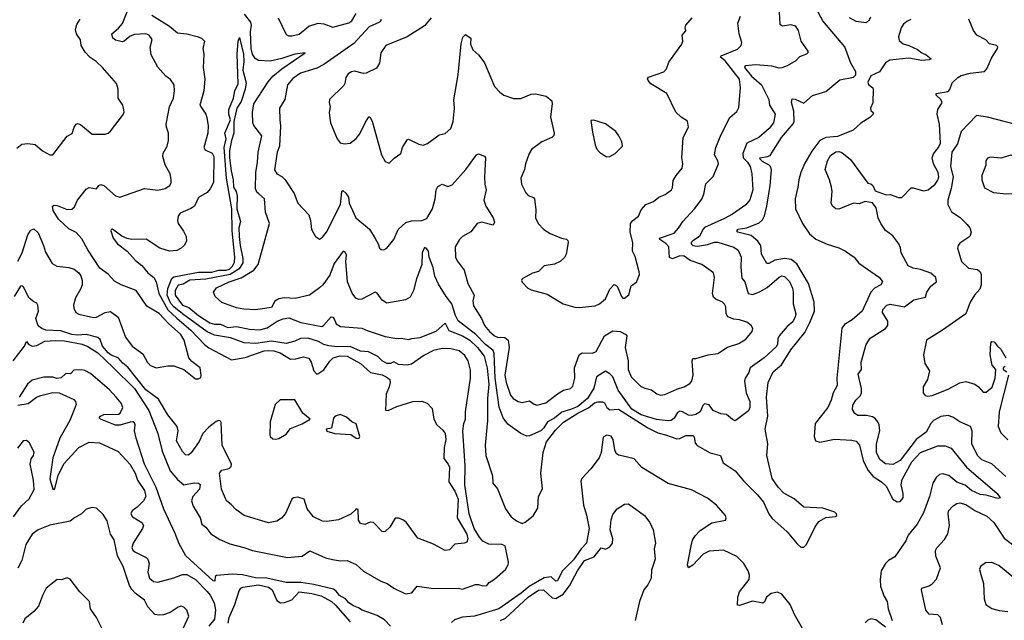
# Model space of a CAD drawing. Extents: x 2056909 to 2160450, y 827444 to 1016825.
# Tile 224 of 256: x 2082399 to 2089150, y 924366 to 928482. Entities that reach past the tile are written whole.
import ezdxf

# ---------------------------------------------------------------- set-up
doc = ezdxf.new("R2010")
doc.units = 0

msp = doc.modelspace()

# ---------------------------------------------------------------- linework, layer by layer
at = {"layer": '0CON10XD'}
for points in [[(2087603.3, 928575), (2087610, 928450), (2087629.5, 928439.5), (2087685, 928448.5), (2087715, 928440.8), (2087736.6, 928406.6), (2087754, 928335), (2087802.5, 928265), (2087802.5, 928255), (2087792.5, 928245), (2087745, 928226.7), (2087720.9, 928199.1), (2087660, 928165), (2087625, 928152.5), (2087605, 928150), (2087555, 928163.1), (2087445, 928172), (2087372, 928165), (2087369.4, 928155), (2087415.7, 928095), (2087485.4, 928035), (2087535.9, 927935.9), (2087540.4, 927895), (2087578.9, 927835), (2087567.1, 927775), (2087537.8, 927735), (2087465.7, 927674.3), (2087384.8, 927635.3), (2087356.7, 927565), (2087360, 927535), (2087389.6, 927505), (2087406.2, 927475), (2087417.5, 927425), (2087426.2, 927315), (2087405, 927248), (2087378.1, 927211.9), (2087285, 927148.5), (2087231.7, 927118.3), (2087095, 927058.2), (2087081.9, 927045), (2087060, 926995), (2087013, 926967), (2087003.1, 926955), (2087002.9, 926945), (2087015, 926935.4), (2087045, 926930.8), (2087115, 926941), (2087161.8, 926958.2), (2087185, 926958.1), (2087295, 926922.9), (2087325, 926902.9), (2087344.6, 926855), (2087342.6, 926785), (2087350.9, 926710.9), (2087370.6, 926685), (2087394.4, 926605), (2087425, 926599.1), (2087475, 926618.2), (2087522.7, 926647.3), (2087605, 926716.5), (2087625, 926725.6), (2087642.6, 926722.6), (2087676.9, 926686.9), (2087697.4, 926642.6), (2087702.9, 926615), (2087701.1, 926535), (2087719.2, 926465), (2087716.8, 926445), (2087699.9, 926410.1), (2087661.6, 926378.4), (2087605.6, 926314.4), (2087596.8, 926295), (2087594.6, 926255), (2087585, 926239.1), (2087503.6, 926165), (2087407.3, 926095), (2087399.1, 926065), (2087371.8, 926025), (2087368.2, 926005), (2087380, 925925), (2087405.5, 925865), (2087405.6, 925825), (2087395, 925801.2), (2087305, 925733.8), (2087285, 925742), (2087245, 925775.7), (2087205, 925781.4), (2087154.6, 925804.6), (2087125, 925841.8), (2087095, 925848.9), (2087081.7, 925838.3), (2087065, 925794.4), (2087035, 925776.2), (2087005, 925768.8), (2086985, 925770.8), (2086944.3, 925795), (2086925, 925799.4), (2086909.5, 925790.5), (2086885, 925751.9), (2086864.6, 925735.4), (2086845, 925732.1), (2086765, 925742.5), (2086660.9, 925775), (2086595, 925812.7), (2086502.3, 925942.3), (2086465, 926034), (2086445, 926055.8), (2086415, 926072), (2086353.1, 926035), (2086335, 925957.5), (2086290.8, 925885), (2086225, 925831), (2086182.9, 925812.9), (2086115, 925792.2), (2086065, 925751.1), (2086017.7, 925725), (2085991.8, 925685), (2085971.1, 925665), (2085895, 925630), (2085875, 925628.1), (2085835, 925645.8), (2085745, 925710.6), (2085712.6, 925752.6), (2085685.5, 925825.5), (2085657.6, 926025), (2085651.3, 926195), (2085645.7, 926215), (2085592.3, 926255), (2085525.2, 926325), (2085405, 926418.2), (2085387.1, 926455), (2085362.5, 926535), (2085322.2, 926585), (2085270.2, 926670.2)], [(2082385, 926826), (2082415.5, 926885), (2082455, 927006.7), (2082475, 927040), (2082495, 927048.8), (2082525, 927020), (2082561.4, 926935), (2082575, 926887.5), (2082621.3, 926811.3), (2082653.2, 926793.2), (2082735, 926784.2), (2082773, 926773), (2082805, 926746.2), (2082816.8, 926726.8), (2082825.8, 926695), (2082825.8, 926665), (2082815.6, 926634.4), (2082780.8, 926575), (2082768.6, 926525), (2082769.2, 926505), (2082784, 926475), (2082805, 926463.1), (2082905, 926440), (2082925, 926443.6), (2082985.3, 926474.7), (2083021.8, 926481.8), (2083073.1, 926443.1), (2083124.3, 926305), (2083169.2, 926245), (2083242.1, 926192.1), (2083275, 926132), (2083295, 926111.9), (2083335, 926096.7), (2083415, 926110.6), (2083455, 926108.6), (2083524.2, 926084.2), (2083605, 926020), (2083625, 926020), (2083640.7, 926029.3), (2083643.8, 926045), (2083635.8, 926095), (2083578.7, 926138.7), (2083557.5, 926165), (2083525.4, 926285), (2083504.5, 926325), (2083419.8, 926399.8), (2083355, 926468.2), (2083269.5, 926519.5), (2083196.2, 926626.2), (2083094.5, 926664.5), (2083049.7, 926689.7), (2083005, 926737.5), (2082948.3, 926778.3), (2082865.5, 926905.5), (2082825, 926979.2), (2082785, 927022.9), (2082735, 927048.2), (2082665.5, 927115), (2082627.1, 927175), (2082623.8, 927205), (2082635, 927211.2), (2082655, 927208.6), (2082725, 927180), (2082755, 927184.4), (2082775, 927200), (2082795.6, 927245), (2082855, 927320), (2082875, 927331.2), (2082925, 927323.8), (2082941.2, 927345), (2082955, 927351.4), (2082975, 927344.4), (2083055, 927275.6), (2083085, 927265.6), (2083255, 927325.6), (2083345, 927314.4), (2083395.5, 927324.5), (2083427.5, 927345), (2083436.9, 927365), (2083436.6, 927386.6), (2083430.6, 927425), (2083395, 927486.7), (2083380, 927545), (2083383.4, 927566.6), (2083410.8, 927615), (2083418, 927655), (2083420, 927705), (2083404.4, 927745), (2083403.1, 927765), (2083425.6, 927885), (2083453.1, 927945), (2083460.6, 927995), (2083457.5, 928035), (2083432.7, 928072.7), (2083400, 928095), (2083345, 928156.2), (2083300.3, 928240.3), (2083293.9, 928293.9), (2083306, 928345), (2083286.7, 928375), (2083264.2, 928384.2), (2083185, 928380.9), (2083155, 928368.2), (2083115, 928334.4), (2083100.4, 928329.6), (2083055, 928341.8), (2083036.2, 928355), (2083029.6, 928385), (2083076.1, 928423.9), (2083102.8, 928455), (2083136.6, 928535)], [(2083305, 928513.9), (2083425, 928437.6), (2083481.2, 928391.2), (2083544.6, 928384.6), (2083615, 928366.2), (2083644.6, 928354.6), (2083665.7, 928335), (2083655.4, 928285), (2083662, 928245), (2083656.1, 928155), (2083668.7, 928075), (2083660.2, 927995), (2083634, 927895), (2083673.8, 927835), (2083682, 927812), (2083691.3, 927755), (2083689.7, 927705), (2083660, 927605), (2083669.8, 927589.8), (2083717.7, 927567.8), (2083730.7, 927545), (2083727.1, 927365), (2083705, 927322.5), (2083685, 927298.6), (2083625.6, 927264.4), (2083596.2, 927205), (2083572.5, 927187.5), (2083500, 927155), (2083484.2, 927135), (2083480, 927105), (2083485.8, 927085), (2083522.8, 927032.8), (2083539.5, 926995), (2083541.5, 926965), (2083525.5, 926935), (2083505, 926915.5), (2083475, 926899.1), (2083425, 926895.7), (2083360, 926915), (2083265, 926977.8), (2083165, 926975.4), (2083135, 926981.5), (2083099.2, 926999.2), (2083035, 927047.1), (2083026.1, 927043.9), (2083024.4, 927035), (2083040, 926985), (2083068.8, 926945), (2083135.8, 926895.8), (2083192.5, 926832.5), (2083235, 926798), (2083277.1, 926747.1), (2083319.2, 926715), (2083334.2, 926685), (2083351.5, 926605), (2083414.5, 926494.5), (2083475.4, 926435.4), (2083572.9, 926355), (2083665.9, 926255.9), (2083695, 926232.5), (2083851.5, 926151.5), (2083945, 926166.8), (2084075, 926211.4), (2084105.5, 926215.5), (2084142.1, 926212.1), (2084185, 926198.6), (2084255, 926154.6), (2084292.2, 926157.8)], [(2085270.2, 926670.2), (2085245.3, 926725), (2085232.7, 926782.7), (2085206.5, 926855), (2085201.1, 926895), (2085185, 926916.7), (2085175, 926920), (2085157.5, 926885), (2085155.9, 926804.1), (2085118.4, 926705), (2085098, 926625), (2085075, 926579.2), (2085045, 926562.2), (2084915, 926540), (2084885, 926558.6), (2084848.8, 926608.8), (2084835, 926615.6), (2084743.6, 926566.4), (2084725, 926564.4), (2084704.5, 926574.5), (2084677.6, 926607.6), (2084646.7, 926685), (2084635.5, 926825), (2084638.9, 926868.9), (2084629.1, 926889.1), (2084616.1, 926896.1), (2084555, 926810.6), (2084525, 926731.5), (2084477.9, 926665), (2084455, 926644.6), (2084385, 926593.3), (2084287.8, 926572.2), (2084215, 926575.3), (2084175, 926569.5), (2084148, 926552), (2084125, 926510), (2084015, 926492.5), (2083935, 926497.3), (2083885, 926507.9), (2083784.1, 926544.1), (2083739.4, 926585), (2083727.1, 926615), (2083747.8, 926645), (2083835, 926684.8), (2083918.2, 926711.8), (2084003.9, 926766.1), (2084034.8, 926805.2), (2084111.2, 927085), (2084083.5, 927163.5), (2084076.8, 927255), (2084037.3, 927287.3), (2084025, 927299.5), (2084015.9, 927325.9), (2084016.7, 927435), (2084029.5, 927505), (2084033.4, 927575), (2084058.8, 927685), (2084005, 927755.7), (2083996.8, 927775), (2083994.2, 927845.8), (2084003.2, 927905), (2084102.1, 928055), (2084134.7, 928095), (2084195, 928144.2), (2084356, 928255), (2084285, 928246.3), (2084195, 928215.2), (2084117, 928197), (2084035, 928201.2), (2084012.7, 928215), (2083994.8, 928245), (2083985.6, 928285), (2083981.9, 928398.1), (2083988.6, 928445), (2083983.2, 928465), (2083940.2, 928520.2)], [(2084874.3, 928485), (2084875.7, 928475), (2084865.8, 928465), (2084795, 928432.5), (2084690.4, 928319.6), (2084485, 928174.1), (2084435, 928149.6), (2084325, 928115.3), (2084271.8, 928078.2), (2084235.4, 928035), (2084215.6, 927935), (2084180.8, 927875), (2084183.1, 927795), (2084186.2, 927755), (2084178.9, 927615), (2084163.3, 927575), (2084145, 927452.5), (2084162, 927425), (2084195, 927407.1), (2084218.6, 927385), (2084281.3, 927291.3), (2084305, 927223.8), (2084380, 927145), (2084392, 927105), (2084398.8, 927045), (2084427, 926997), (2084455, 926977.5), (2084475, 926991.2), (2084502.5, 927025), (2084598, 927215), (2084606.9, 927303.1), (2084615, 927310.8), (2084635, 927293.1), (2084652.1, 927265), (2084658.2, 927225), (2084704.5, 927125), (2084796.4, 927046.4), (2084835, 926981.2), (2084857.5, 926945), (2084866.2, 926916.2), (2084876.4, 926906.4), (2084895.9, 926904.1), (2084915, 926916.7), (2084964.4, 926975.6), (2084994.3, 927045), (2085047.1, 927092.9), (2085085, 927103.1), (2085155.4, 927104.6), (2085190.4, 927119.6), (2085229.2, 927185), (2085247.9, 927255), (2085254.4, 927315), (2085265, 927338.8), (2085295, 927354.2), (2085335, 927338), (2085365, 927350.8), (2085456.9, 927455), (2085531.2, 927555), (2085545, 927562.5), (2085585, 927547.5), (2085592.5, 927535), (2085584.5, 927405), (2085587.3, 927355), (2085597.1, 927315), (2085580.6, 927245), (2085594.3, 927205), (2085645.5, 927125), (2085654.3, 927095), (2085645, 927074.2), (2085565, 927094.4), (2085534.6, 927085.4), (2085492.2, 927027.8), (2085435, 926995.5), (2085413.1, 926975), (2085384.3, 926925), (2085386, 926855), (2085398.5, 926828.5), (2085446, 926765), (2085470.6, 926675), (2085514.3, 926595), (2085506.7, 926555), (2085510.7, 926520.7), (2085564.6, 926434.6), (2085586.4, 926385), (2085619.1, 926345), (2085655, 926315.5), (2085675, 926306.9), (2085725, 926303.6), (2085747.5, 926285), (2085754.7, 926235), (2085724.8, 926045), (2085734.7, 925995), (2085765, 925908), (2085782.9, 925885), (2085816.2, 925866.2), (2085845, 925859.1), (2085895, 925869.5), (2085925, 925846.7), (2085945, 925840.5), (2086005, 925856.7), (2086085, 925917.3), (2086126.3, 925943.7), (2086175.6, 925954.4), (2086190.6, 925969.4), (2086204.4, 926025), (2086203.1, 926095), (2086235.6, 926185), (2086255, 926198.9), (2086325, 926197.5), (2086352.2, 926207.8), (2086408.6, 926315), (2086465, 926350), (2086515, 926344.5), (2086555.4, 926325.4), (2086561.9, 926315), (2086550.9, 926235), (2086570, 926145), (2086570, 926085), (2086591.5, 926035), (2086655, 925971.4), (2086685, 925955.6), (2086731.2, 925945), (2086766.9, 925916.9), (2086795, 925909.1), (2086823, 925913), (2086905, 925950), (2086954.7, 925965.3), (2086992.4, 925987.6), (2087006.7, 926005), (2087017.1, 926045), (2087008.8, 926145), (2087015, 926158.8), (2087035, 926160), (2087120, 926185), (2087185, 926194.2), (2087252.8, 926237.2), (2087328.4, 926261.6), (2087376.9, 926293.1), (2087420, 926345), (2087426, 926365), (2087414, 926385), (2087385, 926408.6), (2087335, 926424.4), (2087295, 926428.5), (2087254.7, 926444.7), (2087242.2, 926465), (2087239.5, 926515), (2087231.4, 926531.4), (2087215, 926548.6), (2087173.3, 926565), (2087155, 926581.2), (2087149.4, 926605), (2087162.5, 926715), (2087155, 926746.7), (2087076.2, 926805), (2086995, 926831.8), (2086955, 926861.1), (2086925, 926862.4), (2086873.6, 926843.6), (2086855, 926852), (2086848.6, 926925), (2086828.6, 926948.6), (2086786.9, 926975), (2086786, 926985), (2086885, 927018.2), (2086916.7, 927053.3), (2086945, 927099.4), (2087025.6, 927185), (2087075, 927252.5), (2087090, 927285), (2087103.8, 927356.2), (2087153.6, 927406.4), (2087189.2, 927495), (2087185.8, 927515), (2087162.9, 927555), (2087171.1, 927605), (2087208.1, 927695), (2087268.7, 927811.3), (2087316.8, 927853.2), (2087329.7, 927880.3), (2087340.7, 928015), (2087334.7, 928075), (2087235, 928199.6), (2087204, 928225), (2087208.8, 928235), (2087321.3, 928278.7), (2087346, 928305), (2087349.2, 928325), (2087332.5, 928385), (2087322.7, 928457.3), (2087342, 928505)], [(2084171.4, 928495), (2084225, 928381.2), (2084241.9, 928371.9), (2084265, 928371.4), (2084315, 928383.5), (2084381.7, 928438.3), (2084445, 928456.9), (2084485, 928453.1), (2084545, 928429.6), (2084655, 928461.1), (2084675.5, 928475), (2084705, 928523.8)], [(2087490.9, 927510.9), (2087474.7, 927525), (2087474.6, 927535), (2087526.8, 927543.3), (2087545, 927551.8), (2087622.4, 927675), (2087702.9, 927767.1), (2087708, 927785), (2087706.9, 927855), (2087691.2, 927915), (2087695, 927938.8), (2087715, 927937.5), (2087775, 927910), (2087835, 927962.9), (2087925, 927990.5), (2088021.1, 928068.9), (2088115, 928087.4), (2088131.9, 928105), (2088132.2, 928125), (2088097.5, 928185), (2088056.9, 928296.9), (2087905.8, 928475), (2087862.5, 928555)], [(2088087.1, 928497.1), (2088132.3, 928472.3), (2088205, 928462.2), (2088225, 928481.4), (2088235, 928501.2)], [(2082378.1, 927601.9), (2082412.3, 927627.7), (2082455, 927634), (2082505, 927625.8), (2082555, 927582.5), (2082605, 927556.2), (2082625, 927556.2), (2082725, 927683.8), (2082758.8, 927701.2), (2082771.2, 927745), (2082785, 927766.7), (2082795, 927770), (2082815, 927763.8), (2082895, 927696.7), (2082985, 927696.2), (2083005, 927703.8), (2083021.2, 927718.8), (2083103.8, 927825), (2083113.8, 927845), (2083113.3, 927865), (2083105.9, 927895.9), (2083074, 927945), (2083073.6, 928006.4), (2083061.2, 928045), (2082966.2, 928155), (2082922, 928195), (2082881.7, 928221.7), (2082848.2, 928258.2), (2082819.5, 928305), (2082814.5, 928344.5), (2082787.5, 928385), (2082781.4, 928415), (2082790.2, 928449.8), (2082812.2, 928485)], [(2085220, 928495), (2085175, 928439.5), (2085055.7, 928364.3), (2084910, 928305), (2084874.6, 928255.4), (2084866.2, 928183.8), (2084845, 928149.2), (2084775, 928114.4), (2084755, 928113.1), (2084695, 928128.8), (2084674.7, 928125.3), (2084650.2, 928109.8), (2084635.6, 928085), (2084628.8, 928045), (2084620.3, 928029.7), (2084522.5, 927935), (2084520, 927915), (2084527.5, 927885), (2084521.2, 927845), (2084524.1, 927805.9), (2084530, 927775), (2084575.9, 927665.9), (2084595, 927637.5), (2084625, 927630), (2084665, 927635.8), (2084705, 927667.5), (2084731.1, 927698.9), (2084766.7, 927775), (2084793.6, 927816.4), (2084800, 927815), (2084815.8, 927785.8), (2084880, 927555), (2084905, 927510), (2084925, 927500), (2084935, 927500), (2084967, 927533), (2085012.5, 927565), (2085024.1, 927605.9), (2085055, 927657.5), (2085065, 927662.5), (2085135, 927628), (2085165, 927622), (2085195, 927634), (2085275, 927693.8), (2085317, 927703), (2085354, 927736), (2085370, 927785), (2085378.8, 927875), (2085376.4, 927933.6), (2085405.6, 928105), (2085425, 928317.5), (2085437.3, 928362.7), (2085455, 928380), (2085492.5, 928355), (2085490, 928315), (2085506.7, 928275), (2085547.7, 928237.7), (2085585, 928186.7), (2085655, 928023.3), (2085690, 927985), (2085717.5, 927965), (2085785, 927941.2), (2085835, 927941.2), (2085905, 927971.1), (2085936.2, 927973.8), (2086007.4, 927957.4), (2086048.1, 927925), (2086050.6, 927905), (2086037.3, 927815), (2086063.3, 927705), (2086060.9, 927689.1), (2086046.7, 927675), (2085978.8, 927645), (2085908.9, 927591.1), (2085892.5, 927565), (2085866.6, 927493.4), (2085860.6, 927455), (2085834.3, 927395), (2085838.6, 927355), (2085868, 927295), (2085885, 927278), (2085922.5, 927262.5), (2085928, 927255), (2085938.3, 927178.3), (2085936.2, 927125), (2085953.3, 927085), (2085993.3, 927045), (2086035, 927016), (2086112.5, 926985), (2086147.7, 926977.7), (2086157.7, 926967.7), (2086160, 926955), (2086145.7, 926875), (2086135, 926852), (2086105.4, 926824.6), (2086065, 926805.5), (2085995, 926793.9), (2085955, 926755.8), (2085915, 926744.4), (2085844.3, 926705.7), (2085840, 926695), (2085843.9, 926683.9), (2085882.7, 926642.7), (2085905, 926631.2), (2086015, 926601.2), (2086124.1, 926534.1), (2086205, 926511.2), (2086235, 926510), (2086345, 926520), (2086375, 926535.6), (2086415, 926569.4), (2086445, 926634.2), (2086475, 926667.5), (2086495.8, 926655), (2086525, 926584), (2086535, 926573.8), (2086545, 926573.8), (2086574.2, 926595.8), (2086591.7, 926658.3), (2086630, 926685), (2086633.3, 926695), (2086647.5, 926735), (2086646.2, 926753.8), (2086618.9, 926858.9), (2086600.8, 926895), (2086603.8, 926955), (2086584.3, 927025), (2086586, 927085), (2086602, 927105), (2086642.2, 927135), (2086660.3, 927179.7), (2086692.5, 927215), (2086745, 927236.2), (2086780, 927265), (2086825, 927284), (2086868, 927315), (2086875, 927330), (2086879.7, 927380.3), (2086899.2, 927415), (2086940.6, 927465), (2086944.4, 927495), (2086938.2, 927535), (2086948.6, 927675), (2086983.8, 927745), (2086977.3, 927787.3), (2086935, 927813.8), (2086897.7, 927847.7), (2086836, 927975), (2086725, 928041.4), (2086707.5, 928065), (2086704, 928076), (2086711.2, 928088.8), (2086814.5, 928125.5), (2086832.5, 928145), (2086848.9, 928191.1), (2086938, 928315), (2086946, 928335), (2086940, 928375), (2086966, 928405), (2086962, 928425), (2086966, 928445), (2087010, 928495)], [(2088508, 928482), (2088480.4, 928469.6), (2088458.1, 928451.9), (2088442, 928425), (2088424, 928365), (2088428.3, 928338.3), (2088457.3, 928317.3), (2088495, 928304.3), (2088555, 928278.5), (2088585, 928253.8), (2088615, 928241.5), (2088647.3, 928212.7), (2088634, 928206), (2088585, 928203.2), (2088495, 928219.2), (2088365.3, 928204.7), (2088334, 928186), (2088293.3, 928125), (2088235, 928097.6), (2088214.7, 928054.7), (2088218.8, 928038.8), (2088247.5, 928015), (2088251.4, 928005), (2088248.3, 927911.7), (2088233.3, 927875), (2088235, 927860), (2088250, 927845), (2088250, 927835), (2088228.3, 927811.7), (2088165, 927772.9), (2088114, 927725), (2088005, 927682), (2087925, 927673.6), (2087885.6, 927654.4), (2087829.7, 927580.3), (2087781.5, 927498.5), (2087753.8, 927435), (2087740, 927385), (2087734.5, 927334.5), (2087715.4, 927254.6), (2087718.2, 927185), (2087765.6, 927085), (2087814.3, 927015), (2087857.3, 926977.3), (2087935, 926942.9), (2088015, 926919.2), (2088061.2, 926895), (2088120, 926855), (2088152.7, 926812.7), (2088294.2, 926715), (2088314, 926685), (2088303.8, 926665), (2088259.2, 926640.8), (2088234.6, 926615.4), (2088174.4, 926485), (2088105.5, 926425), (2088055, 926392.2), (2088035, 926366.9), (2088002.2, 926025), (2088003.2, 925975), (2087975.2, 925924.8), (2087962.7, 925875), (2087939, 925825), (2087851.9, 925715), (2087845.6, 925625.6), (2087855.6, 925595.6), (2087885.6, 925585.6), (2087985, 925606.6), (2088105, 925601.2), (2088135, 925593.1), (2088156.9, 925565), (2088181.5, 925461.5), (2088213.8, 925393.8), (2088250.7, 925350.7), (2088307.5, 925315), (2088340, 925285), (2088385, 925196.7), (2088415, 925177.9), (2088435, 925179.5), (2088455.3, 925205), (2088455.8, 925235), (2088441.6, 925295), (2088449.9, 925330.1), (2088515, 925451.7), (2088574.3, 925515.7), (2088695, 925560.4), (2088745, 925561.5), (2088785, 925546.5), (2088890.8, 925415), (2089101.8, 925235), (2089121.2, 925205), (2089105, 925201.4), (2089025, 925224.2), (2088985, 925227.5), (2088925, 925255.7), (2088881.9, 925291.9), (2088825, 925311.8), (2088769.1, 925359.1), (2088725, 925368.4), (2088705.3, 925364.7), (2088682.1, 925345), (2088660, 925305), (2088636.2, 925215), (2088595, 925102.9), (2088552.2, 925025), (2088490.8, 924949.2), (2088475, 924910), (2088399, 924801), (2088355.5, 924775), (2088334.5, 924755), (2088306.5, 924705), (2088299.1, 924645), (2088300.7, 924600.7), (2088324, 924534), (2088346.7, 924495), (2088353.4, 924443.4), (2088380, 924365)], [(2089160.3, 925350.3), (2089065, 925438.6), (2088996, 925465), (2088965.6, 925495), (2088927.7, 925575), (2088930.4, 925665), (2088917.1, 925695), (2088845.4, 925725.4), (2088797.6, 925757.6), (2088765, 925770), (2088715, 925762.3), (2088665, 925734.4), (2088646.5, 925713.5), (2088614.4, 925655), (2088546.2, 925603.8), (2088435, 925461.2), (2088385, 925434.6), (2088335, 925437.3), (2088297.2, 925467.2), (2088272.7, 925515), (2088272.5, 925575), (2088295.5, 925665), (2088291.5, 925705), (2088283.1, 925725), (2088265, 925748.6), (2088245, 925760.6), (2088205, 925768.9), (2088145, 925769.2), (2088125, 925783.8), (2088109.7, 925809.7), (2088110.9, 925839.1), (2088132.5, 925875), (2088163.6, 925906.4), (2088170.6, 925925), (2088169.5, 925955), (2088147.7, 926052.3), (2088170.6, 926085), (2088168, 926135), (2088203.4, 926256.6), (2088230.9, 926299.1), (2088335, 926364.4), (2088351.5, 926385), (2088352.2, 926415), (2088315.7, 926475), (2088317.5, 926495), (2088345, 926524.4), (2088368, 926532), (2088465, 926512.9), (2088528.3, 926561.7), (2088608.9, 926581.1), (2088617.5, 926615), (2088645.7, 926655), (2088684.3, 926685.7), (2088679.4, 926715), (2088645, 926745.4), (2088575, 926770.5), (2088525, 926778.9), (2088491.2, 926795), (2088443.3, 926883.3), (2088438, 926918), (2088425.6, 926945.6), (2088385, 927000), (2088335, 927038), (2088302.5, 927085), (2088284.3, 927125), (2088272, 927192), (2088247, 927227), (2088195, 927236.7), (2088155, 927220), (2088115, 927223.3), (2088015, 927182.2), (2087995, 927185.6), (2087970.8, 927205), (2087962.9, 927225), (2087968.6, 927305), (2087964.4, 927335), (2087952.2, 927385), (2087921.9, 927455), (2087936.7, 927515), (2087958.5, 927551.5), (2087995, 927575.6), (2088015, 927577.8), (2088035, 927570.6), (2088095, 927524.4), (2088215, 927362.5), (2088235, 927356.7), (2088247.5, 927345), (2088265, 927310), (2088340.7, 927280.7), (2088367, 927283), (2088425, 927263.3), (2088446.1, 927263.9), (2088510.9, 927329.1), (2088525, 927330), (2088595, 927309.1), (2088628, 927315), (2088675, 927354.4), (2088695, 927381.4), (2088700.7, 927405), (2088695.4, 927434.6), (2088664.1, 927495), (2088655.9, 927535), (2088665, 927562.2), (2088698.8, 927605), (2088712.2, 927635), (2088705.5, 927765.5), (2088689.5, 927835), (2088695, 927866.7), (2088724.2, 927915), (2088714.3, 927935), (2088682, 927965), (2088683.3, 927975), (2088765, 927989.4), (2088776.2, 928003.8), (2088792, 928048), (2088830, 928085), (2088855, 928100.4), (2088915, 928116.3), (2089015, 928127.8), (2089030.2, 928145), (2089062.3, 928217.7), (2089103.5, 928285), (2089104.3, 928295), (2089095.5, 928305.5), (2089047.5, 928317.5), (2089023.2, 928343.2), (2088961.2, 928375), (2088938.3, 928408.3), (2088907.5, 928485)], [(2082354.3, 926145), (2082430.5, 926245), (2082445, 926276.2), (2082461.4, 926255), (2082485, 926243.8), (2082515, 926249.8), (2082572, 926278), (2082645, 926283.4), (2082705, 926281.9), (2082827.6, 926257.6), (2082865, 926242.6), (2082935, 926197.8), (2083039.1, 926099.1), (2083186.8, 925955), (2083285, 925803.8), (2083346.6, 925645), (2083375, 925525.8), (2083430.9, 925390.9), (2083480.3, 925330.3), (2083524.2, 925294.2), (2083595, 925306.9), (2083625, 925305.6), (2083635, 925296), (2083631.5, 925265), (2083586.7, 925215), (2083577.1, 925185), (2083588.8, 925148.8), (2083635, 925067.5), (2083646.7, 925025), (2083675, 925003.8), (2083709.2, 924959.2), (2083770.3, 924920.3), (2083839.5, 924889.5), (2083935, 924865.5), (2083995, 924844.5), (2084235, 924796.2), (2084335, 924805.6), (2084388.3, 924841.7), (2084494.5, 924794.5), (2084542.4, 924782.4), (2084597.3, 924772.7), (2084645, 924776.7), (2084705, 924748.8), (2084755, 924702.2), (2084874.2, 924635), (2084917.4, 924617.4), (2084963.8, 924585), (2085045, 924548), (2085087, 924553), (2085125, 924598.8), (2085235, 924582.9), (2085405, 924585.6), (2085435, 924579.4), (2085525, 924610.8), (2085545, 924612), (2085575, 924601.4), (2085602.5, 924605), (2085617.5, 924625), (2085655, 924648.8), (2085730, 924715), (2085746.9, 924745), (2085749.4, 924765), (2085726.2, 924875), (2085704.6, 924884.6), (2085615, 924887), (2085575, 924907.2), (2085550.4, 924935), (2085514.5, 924995), (2085479.8, 925095), (2085450.8, 925295), (2085454, 925425), (2085436.9, 925665), (2085444.4, 925715), (2085455.8, 925745), (2085454.4, 925795), (2085489.2, 926025), (2085489.1, 926079.1), (2085473.8, 926143.8), (2085450.4, 926180.4), (2085411.7, 926211.7), (2085355, 926227.3), (2085295, 926228.5), (2085235, 926213.9), (2085168.8, 926181.2), (2085085, 926120.6), (2085055, 926114.3), (2084995, 926118.8), (2084965, 926137.5), (2084940, 926125), (2084915, 926126.2), (2084885, 926144), (2084855, 926173.8), (2084790, 926205), (2084735, 926211.2), (2084665, 926241.1), (2084575, 926239.2), (2084517.3, 926247.3), (2084485, 926256.8), (2084447.3, 926277.3), (2084375, 926298.9), (2084325, 926296.9), (2084285, 926277.8), (2084225, 926263.5), (2084125, 926279.6), (2084017.2, 926262.8), (2083937.2, 926267.2), (2083845, 926300.5), (2083735, 926319.2), (2083683.4, 926343.4), (2083514.2, 926465), (2083454.8, 926515), (2083435, 926537.4), (2083409.7, 926595), (2083415, 926640.5), (2083442.3, 926707.7), (2083455, 926719.3), (2083625, 926752.4), (2083715, 926751.9), (2083765, 926764.2), (2083814.6, 926764.6), (2083837.2, 926772.8), (2083856.8, 926793.2), (2083871, 926819), (2083874.2, 926854.2), (2083854.4, 927035), (2083854.1, 927185.9), (2083817.4, 927395), (2083801.3, 927605), (2083813.2, 927665), (2083806, 927705), (2083843.8, 927795), (2083832.8, 927835), (2083832.8, 927867.2), (2083865.3, 927945), (2083874.7, 927995), (2083897.2, 928042.8), (2083889.2, 928245), (2083897.5, 928335), (2083905, 928360), (2083933.1, 928245), (2083935.7, 928194.3), (2083929.6, 928135), (2083951.1, 928048.9), (2083944.5, 928005), (2083917.8, 927922.2), (2083888.2, 927875), (2083879.3, 927835), (2083866, 927785), (2083867.6, 927705), (2083850.7, 927655), (2083838.2, 927585), (2083838.2, 927535), (2083847.9, 927445), (2083863.1, 927385), (2083864.1, 927335), (2083883.2, 927305), (2083890.6, 927275), (2083886.7, 927185), (2083912.2, 927097.8), (2083902, 927055), (2083904.1, 926995), (2083909.2, 926935), (2083928.2, 926845), (2083927.5, 926815), (2083902.4, 926775), (2083841.8, 926735), (2083675, 926702.8), (2083565, 926696.5), (2083520.4, 926669.6), (2083485, 926661.5), (2083464.5, 926625.5), (2083463.7, 926595), (2083515, 926526.4), (2083558.9, 926508.9), (2083624.2, 926455), (2083702.5, 926405), (2083735, 926396), (2083775, 926394.4), (2083825, 926372.9), (2083885, 926379.2), (2083975, 926361.2), (2084045, 926355.8), (2084095, 926369.4), (2084164.3, 926415), (2084205, 926432.5), (2084245, 926439.5), (2084325.7, 926405.7), (2084469.7, 926380.3), (2084481.2, 926385), (2084535, 926446.2), (2084545, 926443.8), (2084555, 926431.2), (2084568.6, 926398.6), (2084598.8, 926378.8), (2084745, 926367.8), (2084780.7, 926350.7), (2084905, 926311.1), (2084983.6, 926296.4), (2085015, 926298.8), (2085065, 926290), (2085086.7, 926296.7), (2085145, 926303.8), (2085255, 926346.5), (2085315, 926402.9), (2085341.9, 926351.9), (2085435, 926314.2), (2085485, 926285.7), (2085538.2, 926235), (2085584.2, 926175), (2085605, 926093.8), (2085614.8, 925985), (2085606.2, 925885), (2085605.3, 925734.7), (2085590.5, 925565), (2085595.5, 925495.5), (2085640.8, 925355), (2085643.8, 925305), (2085675, 925266.2), (2085728.7, 925128.7), (2085767.5, 925075), (2085805, 925047.5), (2085845, 925030), (2085865, 925037.5), (2085918.8, 925081.2), (2085952, 925135), (2085956, 925215), (2085982.5, 925267.5), (2085971.4, 925375), (2085988.7, 925515), (2086010.5, 925589.5), (2086071.3, 925668.7), (2086127.4, 925722.6), (2086224.7, 925785.3), (2086298.4, 925821.6), (2086340.4, 925855), (2086365, 925862.4), (2086395, 925862.3), (2086407.5, 925855), (2086424.7, 925825), (2086445, 925808.2), (2086505, 925811.7), (2086705, 925684.5), (2086775, 925650.3), (2086825.7, 925635.7), (2086905, 925609.4), (2086925, 925611.1), (2086965, 925632.7), (2087015, 925632.5), (2087022.5, 925622.5), (2087029.3, 925579.3), (2087043.2, 925563.2), (2087133.2, 925513.2), (2087204, 925495), (2087222.7, 925445), (2087305, 925390), (2087361.5, 925321.5), (2087458.2, 925225), (2087497.5, 925175), (2087534.5, 925095), (2087556.5, 925065), (2087661.7, 924971.7), (2087728.8, 924888.8), (2087755, 924867.3), (2087775, 924867.1), (2087793.9, 924885), (2087853.4, 925006.6), (2087877.6, 925042.4), (2087925, 925069.6), (2087992.9, 925077.1), (2088001.2, 925085), (2088000, 925095), (2087987.5, 925107.5), (2087905, 925135.3), (2087775, 925140.5), (2087707.9, 925197.9), (2087637.3, 925237.3), (2087598.6, 925278.6), (2087558.5, 925338.5), (2087520.7, 925495), (2087528.6, 925575), (2087510.7, 925675), (2087527.6, 925765), (2087518.7, 925895), (2087531.1, 925995), (2087565, 926067.5), (2087622.9, 926117.1), (2087685, 926220), (2087781.3, 926338.7), (2087815.7, 926405.7), (2087847.5, 926485), (2087846.2, 926546.2), (2087807.3, 926675), (2087728.1, 926808.1), (2087688.1, 926838.1), (2087645, 926845.7), (2087575.5, 926834.5), (2087535, 926811.8), (2087520.5, 926810.5), (2087484.7, 926874.7), (2087480.9, 926935), (2087459.6, 926965), (2087415, 927003.2), (2087323.3, 927025), (2087315.6, 927035), (2087325, 927045.3), (2087384.3, 927055.7), (2087469.8, 927090.3), (2087490.8, 927109.2), (2087505, 927137.5), (2087521.9, 927205), (2087544.4, 927345), (2087553.2, 927453.3), (2087547.2, 927475), (2087537.7, 927485), (2087490.9, 927510.9)], [(2089352.6, 927732.6), (2089034.3, 927814.3), (2088958.8, 927825), (2088853.8, 927715), (2088828.9, 927631.1), (2088790.9, 927575), (2088784.6, 927524.6), (2088780.6, 927475), (2088799.8, 927405), (2088786.1, 927323.9), (2088761.5, 927245), (2088761.4, 927215), (2088788, 927165), (2088846.2, 927126.2), (2088895, 927078), (2088912.5, 927055), (2088921.4, 927025), (2088912.5, 926995), (2088845, 926949.2), (2088832.9, 926935), (2088828.6, 926915), (2088856.2, 926825), (2088905, 926778.9), (2088965, 926770.8), (2088984.4, 926754.4), (2088990, 926735), (2088990, 926665), (2088982.9, 926635), (2088945.5, 926594.5), (2088916.2, 926545), (2088886.7, 926465), (2088726.7, 926353.3), (2088616, 926285), (2088595.8, 926185), (2088604.2, 926125), (2088635.8, 926075), (2088623.8, 926015), (2088594.3, 925965), (2088594.3, 925925), (2088607.1, 925907.1), (2088625, 925902.9), (2088655, 925906.9), (2088765, 925950), (2088845, 925994.3), (2088885, 926001.4), (2088946.7, 925985), (2088973.8, 925965), (2089005, 925930), (2089025, 925928.8), (2089066.6, 925963.4), (2089087.5, 926025), (2089092.5, 926085), (2089066, 926115), (2089052, 926185), (2089057.5, 926265), (2089065, 926277.5), (2089080, 926275), (2089102.5, 926245), (2089126.7, 926225), (2089161.2, 926165)], [(2086425, 927541.2), (2086445, 927543.8), (2086482.5, 927565), (2086532.5, 927615), (2086526.7, 927645), (2086506.7, 927685), (2086485, 927716.7), (2086415, 927767.5), (2086335, 927792.5), (2086315, 927790), (2086325, 927710), (2086344.2, 927625), (2086356.7, 927595), (2086375, 927573.3), (2086415, 927546.2), (2086425, 927541.2)], [(2089165, 927288.6), (2089255, 927293.3), (2089278.3, 927301.7), (2089300.7, 927339.3), (2089317.3, 927422.7), (2089313.1, 927455), (2089278.6, 927518.6), (2089265, 927529.2), (2089195, 927552.5), (2089125, 927532.9), (2089055, 927538.8), (2089035, 927532.5), (2089023.3, 927515), (2089023.3, 927485), (2088996.7, 927415), (2088996.7, 927385), (2089015, 927330), (2089075, 927298.6), (2089165, 927288.6)], [(2084292.2, 926157.8), (2084345, 926171.5), (2084381.5, 926161.5), (2084398.2, 926135), (2084415.8, 926075), (2084434.2, 926054.2), (2084443.9, 926053.9), (2084485, 926081.4), (2084525, 926142.5), (2084548.9, 926165), (2084595, 926178.3), (2084645, 926176.1), (2084736.1, 926125), (2084805, 926064.1), (2084885, 926047), (2084911.8, 926035), (2084935.4, 926015), (2084939.3, 925995), (2084932.8, 925965), (2084910.4, 925915), (2084906.2, 925806.2), (2084925, 925804), (2084985, 925830), (2085095, 925864.5), (2085155, 925867.1), (2085193.2, 925853.2), (2085227.8, 925817.8), (2085239.1, 925745), (2085257.9, 925705), (2085299.9, 925669.9), (2085315.7, 925645.7), (2085321.3, 925605), (2085309.8, 925550.2), (2085306.2, 925475), (2085337.3, 925435), (2085344.6, 925415), (2085340, 925315), (2085381.8, 925251.8), (2085404.1, 925195), (2085398.1, 925068.1), (2085464.5, 924955.5), (2085472, 924925), (2085465, 924901.4), (2085446.3, 924893.7), (2085381.8, 924888.2), (2085345, 924848.6), (2085315, 924844.3), (2085235, 924887.3), (2085128.8, 924928.8), (2085047.4, 925037.4), (2085025, 925054.3), (2084995, 925065.6), (2084973.8, 925065), (2084935.5, 925004.5), (2084905, 924973.8), (2084895, 924971.2), (2084885, 924974), (2084825, 925037.1), (2084800.9, 925039.1), (2084765, 925021.8), (2084735, 925028.1), (2084721.1, 925051.1), (2084718.8, 925125), (2084705, 925130), (2084698.8, 925121.2), (2084668, 925092), (2084585, 925053.3), (2084505, 925042.5), (2084475, 925045.5), (2084412.1, 925075), (2084368.7, 925128.7), (2084348, 925195), (2084305, 925210), (2084275, 925204.2), (2084265, 925196), (2084221.7, 925098.3), (2084193.2, 925066.8), (2084162.5, 925045), (2084105, 925034.2), (2083938.8, 925085), (2083881.2, 925125), (2083849.6, 925159.6), (2083816, 925185), (2083781.4, 925265), (2083768.1, 925375), (2083785, 925395.7), (2083835, 925405.6), (2083849.1, 925420.9), (2083851.1, 925435), (2083787.1, 925565), (2083779.5, 925720.5), (2083775, 925731.2), (2083765, 925734), (2083745, 925727.5), (2083695, 925688.6), (2083655, 925645.8), (2083628.7, 925591.3), (2083575, 925513.3), (2083555, 925498.1), (2083535, 925499.2), (2083515, 925522), (2083474.6, 925594.6), (2083486.2, 925665), (2083479.4, 925695), (2083415, 925774.4), (2083350.9, 925880.8), (2083262.8, 925945), (2083140.8, 926100.8), (2083105, 926127.6), (2083073.8, 926165), (2083025, 926183), (2083005, 926197.9), (2082965.8, 926245), (2082949.3, 926289.2), (2082933.8, 926303.8), (2082855, 926325.2), (2082795, 926320.2), (2082755.2, 926325.2), (2082680.5, 926350.5), (2082576.7, 926355), (2082550, 926365), (2082525, 926384.2), (2082508.5, 926435), (2082527.1, 926485), (2082522.5, 926525), (2082515, 926540), (2082495, 926547.5), (2082464.5, 926574.5), (2082425, 926649.4), (2082415, 926656.9), (2082405, 926655.6), (2082359.8, 926585)], [(2084941.3, 924325), (2084899.3, 924369.3), (2084849.1, 924399.1), (2084746.2, 924435), (2084721.9, 924451.9), (2084686.7, 924465), (2084655, 924485.8), (2084633.4, 924513.4), (2084590.6, 924535), (2084568.2, 924565), (2084549.2, 924579.2), (2084415, 924611.3), (2084326.1, 924623.9), (2084225, 924623.9), (2084093.6, 924653.6), (2084015, 924657.7), (2083927.1, 924677.1), (2083855, 924682.7), (2083748.2, 924671.8), (2083739.1, 924665), (2083735.7, 924635), (2083725, 924637.1), (2083537.4, 924807.4), (2083490.9, 924890.9), (2083465, 924960.8), (2083388, 925128), (2083333.3, 925275), (2083253.7, 925435), (2083196.5, 925615), (2083186.1, 925663.9), (2083189.4, 925705), (2083185, 925718), (2083175, 925725.5), (2083155, 925724.4), (2083085, 925702.8), (2083055, 925702.2), (2082952.5, 925745), (2082944.2, 925754.2), (2082952, 925765), (2082975, 925776.4), (2083075, 925779.4), (2083088, 925785), (2083106.2, 925825), (2083095, 925853.3), (2083060.8, 925895), (2083015, 925944.2), (2082885, 926057.1), (2082845, 926078), (2082825, 926082.9), (2082769.7, 926080.3), (2082746, 926055), (2082715, 926057.1), (2082683.5, 926026.5), (2082653.5, 926023.5)], [(2089156.7, 926105), (2089142.5, 926095), (2089142.5, 926085), (2089167.7, 926067.7)], [(2082653.5, 926023.5), (2082625, 926032.9), (2082565, 926032.9), (2082485, 926012.2), (2082452.5, 925985), (2082395.9, 925895)], [(2089178, 926045), (2089115, 925793.3), (2089106.9, 925695), (2089125, 925651.2), (2089175, 925601.9)], [(2082385, 925841), (2082457.4, 925852.6), (2082512.9, 925895), (2082542.9, 925907.1), (2082625, 925926.7), (2082670, 925925), (2082768.7, 925878.7), (2082780.8, 925865), (2082785.6, 925845), (2082743.3, 925735), (2082674.7, 925615), (2082625, 925480), (2082604.1, 925335), (2082625, 925263.8), (2082635, 925261.2), (2082640.3, 925269.7), (2082662.9, 925357.1), (2082701.6, 925438.4), (2082805, 925550.5), (2082875.5, 925585.5), (2082945, 925582.9), (2083073.7, 925523.7), (2083155, 925432.5), (2083189.2, 925375), (2083206, 925325), (2083253.9, 925255), (2083263.2, 925215), (2083247.9, 925185), (2083205, 925140.4), (2083170, 925115), (2083160.6, 925095), (2083172.5, 925075), (2083235.6, 925035), (2083246.9, 925015), (2083241.5, 924995), (2083176.4, 924895), (2083167.5, 924865), (2083175, 924845.8), (2083188.1, 924835), (2083265, 924796.9), (2083278.2, 924785), (2083286.9, 924755), (2083276.7, 924695), (2083289.4, 924655), (2083315, 924632.5), (2083345, 924628.2), (2083455, 924656.9), (2083515, 924679.2), (2083545, 924680.8), (2083603.8, 924645), (2083685, 924564.1), (2083705, 924538.2), (2083731.3, 924485), (2083742, 924435), (2083735, 924373.1), (2083696.2, 924325)], [(2084155, 925606.7), (2084175, 925612.5), (2084225, 925641.2), (2084255, 925681.2), (2084335, 925711.9), (2084390, 925745), (2084340.8, 925785), (2084285, 925876.7), (2084185, 925876.7), (2084150, 925845), (2084116.7, 925725), (2084113.8, 925635), (2084116.7, 925625), (2084135, 925610), (2084155, 925606.7)], [(2084725, 925611.2), (2084731.2, 925625), (2084705, 925712.5), (2084675, 925726.7), (2084638.3, 925758.3), (2084595, 925776), (2084562.5, 925765), (2084549.3, 925750.7), (2084536.4, 925683.6), (2084500, 925675), (2084505, 925662.5), (2084560, 925645), (2084669.4, 925639.4), (2084705, 925614.2), (2084725, 925611.2)], [(2082355.9, 925074.1), (2082410.9, 925149.1), (2082462.4, 925197.6), (2082497.7, 925262.3), (2082493.8, 925325), (2082469.5, 925435), (2082476.9, 925473.1), (2082494.2, 925495.8), (2082498.6, 925515), (2082465, 925582.5), (2082445, 925597.5), (2082422.5, 925595), (2082383.3, 925545)], [(2087814.1, 924225), (2087710.9, 924405), (2087682.3, 924475), (2087625, 924544.5), (2087595, 924557.5), (2087550.9, 924549.1), (2087520, 924525), (2087505, 924492.5), (2087495, 924483.8), (2087423.2, 924496.8), (2087335, 924468), (2087320.3, 924470.3), (2087321.5, 924525), (2087335, 924561.2), (2087399.4, 924645), (2087403.5, 924675), (2087394.5, 924705), (2087364.1, 924754.1), (2087315, 924803.6), (2087225, 924845.5), (2087125, 924840.6), (2087085, 924820), (2087015, 924743.3), (2086985, 924726.2), (2086978.6, 924745), (2087002, 924875), (2087012.9, 924915), (2087030, 924945), (2087065, 924981.9), (2087145, 925033.3), (2087237.6, 925052.4), (2087242.9, 925065), (2087238.5, 925085), (2087177.1, 925155), (2087115, 925203.8), (2087005, 925259.4), (2086845, 925302.9), (2086665, 925412.5), (2086612.1, 925472.1), (2086556.4, 925486.4), (2086505, 925497.3), (2086488.8, 925508.8), (2086478.4, 925535), (2086467.7, 925605), (2086455, 925627.8), (2086425, 925635.4), (2086400.3, 925619.7), (2086385.2, 925515), (2086370.9, 925479.1), (2086315, 925403.3), (2086252.1, 925337.9), (2086245, 925320), (2086264.6, 925155), (2086285.8, 925085.8), (2086302.8, 924995), (2086285.4, 924895), (2086248, 924855), (2086195, 924780.4), (2086118, 924702), (2086085, 924636), (2086075, 924633.1), (2086042.6, 924662.6), (2085995, 924657.2), (2085891.5, 924598.5), (2085838.1, 924551.9), (2085685, 924444.7), (2085518, 924395), (2085435, 924387.8), (2085380.3, 924369.7), (2085359.2, 924350.8)], [(2083521.5, 924315), (2083557.5, 924395), (2083545.7, 924435.7), (2083525, 924456.7), (2083505, 924463.3), (2083485, 924456.7), (2083430.3, 924419.7), (2083385, 924402.9), (2083355, 924400), (2083325.5, 924405.5), (2083277.4, 924457.4), (2083253.4, 924503.4), (2083191.1, 924551.1), (2083167.5, 924577.5), (2083152.3, 924605), (2083107.8, 924735), (2083068.5, 924808.5), (2083046.2, 924916.2), (2083022.2, 924955), (2082997.8, 925047.8), (2082971.7, 925091.7), (2082925, 925133.3), (2082895, 925138.8), (2082855, 925127.5), (2082822.5, 925095), (2082775, 925068.8), (2082745, 925044.3), (2082605, 925018.8), (2082524.3, 924985.7), (2082484, 924956), (2082441.3, 924885), (2082412.1, 924775), (2082386, 924724)], [(2086168.8, 924601.2), (2086222.5, 924705), (2086270.6, 924775), (2086338.2, 924801.8), (2086385, 924863.3), (2086415, 924854), (2086425, 924858), (2086445, 924870), (2086463.8, 924895), (2086465.7, 924925), (2086448.1, 924985), (2086453.1, 925055), (2086465, 925091.2), (2086495, 925130), (2086545, 925162.5), (2086573, 925163), (2086682.5, 925085), (2086720, 925035), (2086741.2, 924985), (2086758.8, 924895), (2086750, 924855), (2086755.8, 924785), (2086731.7, 924708.3), (2086728.1, 924655), (2086705, 924608), (2086678.1, 924575), (2086647.5, 924495), (2086619.5, 924365)], [(2088725.7, 924335), (2088712, 924385), (2088694.2, 924404.2), (2088635, 924407.5), (2088612.5, 924435), (2088581.2, 924575), (2088585, 924586.2), (2088635, 924602), (2088656.2, 924615), (2088685, 924646.7), (2088712.9, 924725), (2088680.8, 924805), (2088678, 924845), (2088687, 924863), (2088740.6, 924919.4), (2088761.8, 924958.2), (2088774.5, 925015), (2088764.3, 925095), (2088767.5, 925115), (2088799.8, 925150.2), (2088825, 925166.9), (2088845, 925170), (2088885, 925160), (2088948.7, 925118.7), (2089029.9, 925079.9), (2089077.1, 925035), (2089147.9, 924927.9), (2089205, 924885.5)], [(2089227.3, 924647.3), (2089111.7, 924741.7), (2089065, 924762.5), (2089021.2, 924758.8), (2088987.5, 924735), (2088980, 924715), (2088989.5, 924679.5), (2089007.7, 924617.7), (2089012.3, 924512.3), (2089024.2, 924474.2), (2089065, 924446), (2089115, 924432.5), (2089175, 924425.8)], [(2082981.1, 924275), (2082924.4, 924384.4), (2082883.8, 924445), (2082876.2, 924495), (2082810.9, 924560.9), (2082745, 924648.8), (2082725, 924656), (2082685, 924644), (2082655, 924646.2), (2082580, 924585), (2082555, 924536.7), (2082527.6, 924462.4), (2082496.2, 924425), (2082434.2, 924375.8), (2082420.8, 924345)], [(2083829.1, 924345), (2083834, 924385), (2083874.8, 924475.2), (2083902.6, 924567.4), (2083914.4, 924585), (2083928.2, 924591.8), (2084035, 924609.1), (2084105, 924593.6), (2084128.8, 924575), (2084161, 924501), (2084185.9, 924485.9), (2084215, 924487.6), (2084264.6, 924505.4), (2084315, 924560.8), (2084400.9, 924549.1), (2084465, 924533.6), (2084536.1, 924495), (2084565, 924470.3), (2084665.2, 924355.2)], [(2085694.8, 924365.2), (2085730.3, 924379.7), (2085885, 924524.6), (2085955, 924572.2), (2085991.2, 924575), (2086049.6, 924519.6), (2086075, 924515.2), (2086126.1, 924543.9), (2086168.8, 924601.2)], [(2088335, 924318.8), (2088269.2, 924369.2), (2088235, 924375.4), (2088213.8, 924366.2), (2088195, 924348.5)]]:
    msp.add_lwpolyline(points, dxfattribs=at)

doc.saveas('drawing.dxf')
